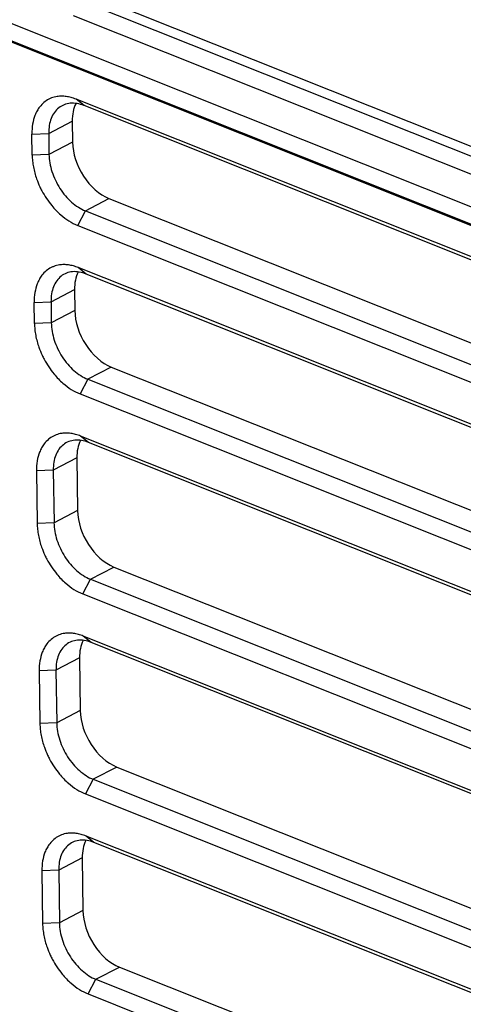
# Model space of a CAD drawing. Header units: millimetres. Extents: x -0.39 to 0.76, y -0.29 to 0.59.
# Tile 53 of 137: x 0.5434 to 0.562, y -0.2248 to -0.1835. Entities that reach past the tile are written whole.
import ezdxf

# ---------------------------------------------------------------- set-up
doc = ezdxf.new("R2010")
doc.units = ezdxf.units.MM

msp = doc.modelspace()

# ---------------------------------------------------------------- linework, layer by layer
at = {"color": 7, "linetype": 'Continuous', "lineweight": 25}
for p, q in [((0.516012, -0.172863), (0.607573, -0.209379)), ((0.517245, -0.1741), (0.606564, -0.209722)), ((0.517246, -0.174149), (0.606561, -0.209769)), ((0.51803, -0.1744), (0.605806, -0.209407)), ((0.546433, -0.182465), (0.578787, -0.195368)), ((0.578326, -0.195607), (0.545971, -0.182703)), ((0.57799, -0.196226), (0.545635, -0.183322)), ((0.578099, -0.199725), (0.545744, -0.186822)), ((0.54608, -0.187092), (0.545744, -0.186822)), ((0.578434, -0.199995), (0.54608, -0.187092)), ((0.544599, -0.18826), (0.545587, -0.187744)), ((0.545587, -0.187744), (0.545599, -0.188628)), ((0.543893, -0.188289), (0.544599, -0.18826)), ((0.543905, -0.189172), (0.543893, -0.188289)), ((0.544599, -0.18826), (0.544611, -0.189143)), ((0.545599, -0.188628), (0.544611, -0.189143)), ((0.544611, -0.189143), (0.543905, -0.189172)), ((0.54614, -0.191511), (0.547128, -0.190996)), ((0.547128, -0.190996), (0.579483, -0.203899)), ((0.545816, -0.192125), (0.54614, -0.191511)), ((0.54614, -0.191511), (0.578494, -0.204414)), ((0.545816, -0.192125), (0.578171, -0.205028)), ((0.546176, -0.194162), (0.54584, -0.193892)), ((0.544695, -0.19533), (0.545683, -0.194815)), ((0.545683, -0.194815), (0.545695, -0.195698)), ((0.543989, -0.195359), (0.544695, -0.19533)), ((0.544001, -0.196243), (0.543989, -0.195359)), ((0.544695, -0.19533), (0.544707, -0.196213)), ((0.545695, -0.195698), (0.544707, -0.196213)), ((0.544707, -0.196213), (0.544001, -0.196243)), ((0.547224, -0.198066), (0.546235, -0.198581)), ((0.547224, -0.198066), (0.579579, -0.21097)), ((0.546235, -0.198581), (0.545912, -0.199195)), ((0.546235, -0.198581), (0.57859, -0.211485)), ((0.545912, -0.199195), (0.578267, -0.212098)), ((0.578291, -0.213866), (0.545936, -0.200963)), ((0.546271, -0.201233), (0.545936, -0.200963)), ((0.578626, -0.214136), (0.546271, -0.201233)), ((0.545779, -0.201885), (0.544791, -0.2024)), ((0.545779, -0.201885), (0.545809, -0.204094)), ((0.544791, -0.2024), (0.544085, -0.20243)), ((0.544085, -0.20243), (0.544115, -0.204639)), ((0.544791, -0.2024), (0.544821, -0.204609)), ((0.545809, -0.204094), (0.544821, -0.204609)), ((0.544821, -0.204609), (0.544115, -0.204639)), ((0.546349, -0.206977), (0.547338, -0.206462)), ((0.547338, -0.206462), (0.579692, -0.219366)), ((0.546026, -0.207591), (0.546349, -0.206977)), ((0.546349, -0.206977), (0.578704, -0.219881)), ((0.546026, -0.207591), (0.578381, -0.220495)), ((0.578405, -0.222262), (0.54605, -0.209359)), ((0.546385, -0.209629), (0.54605, -0.209359)), ((0.57874, -0.222532), (0.546385, -0.209629)), ((0.545893, -0.210281), (0.544904, -0.210797)), ((0.545893, -0.210281), (0.545923, -0.21249)), ((0.544904, -0.210797), (0.544199, -0.210826)), ((0.544904, -0.210797), (0.544934, -0.213006)), ((0.544199, -0.210826), (0.544229, -0.213035)), ((0.545923, -0.21249), (0.544934, -0.213006)), ((0.544934, -0.213006), (0.544229, -0.213035)), ((0.547451, -0.214858), (0.546463, -0.215374)), ((0.547451, -0.214858), (0.579806, -0.227762)), ((0.546463, -0.215374), (0.54614, -0.215987)), ((0.546463, -0.215374), (0.578818, -0.228277)), ((0.54614, -0.215987), (0.578495, -0.228891)), ((0.578519, -0.230658), (0.546164, -0.217755)), ((0.546499, -0.218025), (0.546164, -0.217755)), ((0.578854, -0.230929), (0.546499, -0.218025)), ((0.546006, -0.218677), (0.545018, -0.219193)), ((0.546006, -0.218677), (0.546036, -0.220886)), ((0.545018, -0.219193), (0.544313, -0.219222)), ((0.544313, -0.219222), (0.544343, -0.221431)), ((0.545018, -0.219193), (0.545048, -0.221402)), ((0.546036, -0.220886), (0.545048, -0.221402)), ((0.545048, -0.221402), (0.544343, -0.221431)), ((0.546577, -0.22377), (0.547565, -0.223254)), ((0.547565, -0.223254), (0.57992, -0.236158)), ((0.546254, -0.224383), (0.546577, -0.22377)), ((0.546577, -0.22377), (0.578932, -0.236673)), ((0.546254, -0.224383), (0.578609, -0.237287))]:
    msp.add_line(p, q, dxfattribs=at)
at = {"color": 7, "linetype": 'Continuous', "lineweight": 25, "flags": 128}
for points in [[(0.578195, -0.206796), (0.577122, -0.206368), (0.572827, -0.204655), (0.568533, -0.202942), (0.564239, -0.20123), (0.559945, -0.199517), (0.555651, -0.197805), (0.551357, -0.196092), (0.54584, -0.193892)], [(0.57853, -0.207066), (0.577457, -0.206638), (0.573163, -0.204925), (0.568869, -0.203213), (0.564575, -0.2015), (0.560281, -0.199788), (0.555987, -0.198075), (0.551693, -0.196363), (0.546176, -0.194162)]]:
    msp.add_lwpolyline(points, dxfattribs=at)
at = {"color": 7, "linetype": 'Continuous', "lineweight": 25}
for centre, major_axis, start_param, end_param in [((0.547092, -0.188344), (-0.0009569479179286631, 0.001756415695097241), 0.430615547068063, 0.8976612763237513), ((0.547104, -0.189228), (-0.0009569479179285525, 0.001756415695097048), 0.8976612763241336, 2.468457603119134), ((0.547188, -0.195415), (-0.0009569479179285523, 0.001756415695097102), 0.4306148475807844, 0.8976612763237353), ((0.5472, -0.196298), (-0.0009569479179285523, 0.001756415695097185), 0.8976612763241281, 2.468457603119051), ((0.547284, -0.202485), (-0.0009569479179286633, 0.001756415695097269), 0.4306147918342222, 0.8976612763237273), ((0.547314, -0.204694), (-0.0009569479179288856, 0.001756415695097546), 0.8976612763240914, 2.468457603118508), ((0.547397, -0.210881), (-0.0009569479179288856, 0.001756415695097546), 0.4306152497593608, 0.8976612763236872), ((0.547427, -0.21309), (-0.0009569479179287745, 0.001756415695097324), 0.8976612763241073, 2.468457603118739), ((0.547511, -0.219278), (-0.0009569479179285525, 0.001756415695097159), 0.4306147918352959, 0.897661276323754), ((0.547541, -0.221487), (-0.0009569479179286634, 0.001756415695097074), 0.8976612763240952, 2.468457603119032)]:
    msp.add_ellipse(centre, major_axis=major_axis, ratio=0.661387, start_param=start_param, end_param=end_param, dxfattribs=at)
for points, knots in [([(0.54574431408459, -0.1868217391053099), (0.5456747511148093, -0.1867939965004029), (0.5455368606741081, -0.1867480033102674), (0.5453342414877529, -0.1867070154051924), (0.5451390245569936, -0.1866938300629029), (0.5449314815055, -0.1867093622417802), (0.5447539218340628, -0.1867551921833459), (0.5445667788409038, -0.1868377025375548), (0.5443923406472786, -0.186953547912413), (0.5442295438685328, -0.1871242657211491), (0.544107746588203, -0.1873101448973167), (0.5439982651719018, -0.1875440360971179), (0.5439115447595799, -0.1878646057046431), (0.5438913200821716, -0.1881434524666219), (0.5438932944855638, -0.1882890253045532)], [2, 2, 2, 2, 2.3888527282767, 2.7714055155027, 3.1497721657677, 3.5261234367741, 4.0284146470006, 4.2929406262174, 4.8232153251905, 5.3530745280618, 5.7486781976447, 6.1428055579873, 6.8218902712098, 7.5146826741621, 7.5146826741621, 7.5146826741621, 7.5146826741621]), ([(0.5460796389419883, -0.1870919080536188), (0.5459802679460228, -0.1870522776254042), (0.5458826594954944, -0.1870247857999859), (0.5456908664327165, -0.1869930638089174), (0.5455956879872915, -0.1869889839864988), (0.5454144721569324, -0.1870051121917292), (0.5453286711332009, -0.1870249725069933), (0.5451666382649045, -0.1870880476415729), (0.5450900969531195, -0.1871318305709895), (0.5448849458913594, -0.1872933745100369), (0.5447754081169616, -0.1874457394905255), (0.5446312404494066, -0.1878107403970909), (0.5445948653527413, -0.1880265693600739), (0.5445987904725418, -0.1882595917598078)], [0, 0, 0, 0, 0.125, 0.125, 0.25, 0.25, 0.375, 0.375, 0.5, 0.5, 0.75, 0.75, 1, 1, 1, 1]), ([(0.5439052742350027, -0.1891722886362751), (0.543906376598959, -0.1892534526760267), (0.5439161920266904, -0.1894175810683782), (0.5439531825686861, -0.1896682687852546), (0.5440111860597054, -0.1899192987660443), (0.5440980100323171, -0.1901968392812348), (0.5442001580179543, -0.1904463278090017), (0.5443373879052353, -0.1907222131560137), (0.5444991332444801, -0.1909939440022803), (0.5447039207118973, -0.1912698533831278), (0.5449071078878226, -0.1914969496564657), (0.5451458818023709, -0.1917236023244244), (0.5454494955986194, -0.1919504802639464), (0.545693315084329, -0.1920755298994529), (0.5458162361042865, -0.1921245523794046)], [2, 2, 2, 2, 2.3892520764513, 2.7724710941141, 3.1517187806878, 3.52910736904, 4.0329200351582, 4.2999923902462, 4.835349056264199, 5.370299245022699, 5.769725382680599, 6.1676297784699, 6.845552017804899, 7.537990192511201, 7.537990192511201, 7.537990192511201, 7.537990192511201]), ([(0.5446107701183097, -0.1891428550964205), (0.5446127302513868, -0.1892593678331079), (0.5446243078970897, -0.1893778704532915), (0.544665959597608, -0.1896186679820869), (0.5446965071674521, -0.1897423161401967), (0.5447750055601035, -0.1899863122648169), (0.5448225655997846, -0.1901062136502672), (0.5449341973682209, -0.1903418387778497), (0.5449988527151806, -0.190458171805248), (0.5452099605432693, -0.1907859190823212), (0.5453791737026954, -0.1909847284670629), (0.5457429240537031, -0.1913058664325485), (0.5459408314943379, -0.191431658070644), (0.5461395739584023, -0.1915109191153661)], [0, 0, 0, 0, 0.125, 0.125, 0.25, 0.25, 0.375, 0.375, 0.5, 0.5, 0.75, 0.75, 1, 1, 1, 1]), ([(0.5458402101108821, -0.1938921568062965), (0.5457706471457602, -0.1938644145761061), (0.5456327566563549, -0.1938184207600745), (0.5454301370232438, -0.1937774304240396), (0.5452349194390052, -0.1937642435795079), (0.5450273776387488, -0.1937797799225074), (0.5448498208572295, -0.1938256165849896), (0.5446626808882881, -0.1939081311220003), (0.5444882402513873, -0.1940239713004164), (0.5443254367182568, -0.1941946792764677), (0.5442036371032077, -0.1943805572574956), (0.5440941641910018, -0.1946144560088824), (0.5440074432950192, -0.1949350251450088), (0.5439872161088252, -0.1952138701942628), (0.5439891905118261, -0.1953594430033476)], [2, 2, 2, 2, 2.3888527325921, 2.7714057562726, 3.1497729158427, 3.5261245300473, 4.0284149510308, 4.2929399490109, 4.8232127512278, 5.353071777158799, 5.7486763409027, 6.1428042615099, 6.8218882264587, 7.5146804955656, 7.5146804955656, 7.5146804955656, 7.5146804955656]), ([(0.5461755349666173, -0.1941623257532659), (0.5460761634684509, -0.194122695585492), (0.5459785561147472, -0.1940952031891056), (0.5457867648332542, -0.1940634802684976), (0.5456915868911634, -0.194059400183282), (0.54551036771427, -0.1940755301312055), (0.5454245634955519, -0.1940953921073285), (0.5452625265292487, -0.1941584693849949), (0.5451859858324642, -0.1942022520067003), (0.5449808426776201, -0.1943637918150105), (0.5448713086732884, -0.194516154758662), (0.544727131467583, -0.1948811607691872), (0.5446907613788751, -0.1950969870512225), (0.5446946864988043, -0.1953300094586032)], [0, 0, 0, 0, 0.1249999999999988, 0.1249999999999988, 0.2499999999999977, 0.2499999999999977, 0.3749999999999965, 0.3749999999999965, 0.4999999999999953, 0.4999999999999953, 0.7499999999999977, 0.7499999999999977, 1, 1, 1, 1]), ([(0.544001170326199, -0.1962427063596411), (0.5440022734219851, -0.1963238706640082), (0.5440120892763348, -0.1964879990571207), (0.5440490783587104, -0.1967386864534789), (0.5441070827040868, -0.1969897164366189), (0.5441939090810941, -0.1972672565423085), (0.5442960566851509, -0.197516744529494), (0.5444332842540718, -0.1977926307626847), (0.5445950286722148, -0.1980643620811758), (0.5447998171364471, -0.1983402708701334), (0.5450030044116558, -0.1985673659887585), (0.5452417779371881, -0.1987940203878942), (0.5455453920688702, -0.1990208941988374), (0.5457892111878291, -0.1991459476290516), (0.545912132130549, -0.1991949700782)], [2, 2, 2, 2, 2.3892521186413, 2.7724711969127, 3.151718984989, 3.5291073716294, 4.0329194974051, 4.299991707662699, 4.8353485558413, 5.3702989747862, 5.7697251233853, 6.1676295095, 6.8455516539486, 7.5379897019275, 7.5379897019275, 7.5379897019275, 7.5379897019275]), ([(0.5447066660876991, -0.1962132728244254), (0.5447086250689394, -0.196329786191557), (0.5447202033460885, -0.1964482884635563), (0.544761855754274, -0.1966890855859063), (0.5447924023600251, -0.1968127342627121), (0.5448708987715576, -0.1970567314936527), (0.5449184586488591, -0.1971766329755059), (0.5450300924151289, -0.1974122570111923), (0.5450947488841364, -0.1975285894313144), (0.5453058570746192, -0.1978563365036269), (0.5454750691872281, -0.1980551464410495), (0.5458388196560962, -0.198376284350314), (0.5460367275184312, -0.1985020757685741), (0.5462354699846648, -0.1985813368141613)], [0, 0, 0, 0, 0.1249999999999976, 0.1249999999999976, 0.2499999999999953, 0.2499999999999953, 0.3749999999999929, 0.3749999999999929, 0.4999999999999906, 0.4999999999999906, 0.7499999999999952, 0.7499999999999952, 1, 1, 1, 1]), ([(0.5459361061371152, -0.2009625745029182), (0.5458665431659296, -0.200934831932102), (0.5457286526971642, -0.200888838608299), (0.545526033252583, -0.2008478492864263), (0.5453308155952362, -0.2008346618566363), (0.5451232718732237, -0.2008501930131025), (0.5449457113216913, -0.2008960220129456), (0.5447585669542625, -0.2009785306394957), (0.5445841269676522, -0.2010943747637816), (0.544421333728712, -0.2012650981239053), (0.5442995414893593, -0.2014509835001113), (0.5441900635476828, -0.2016848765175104), (0.5441033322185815, -0.2020054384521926), (0.5440831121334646, -0.2022842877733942), (0.5440850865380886, -0.2024298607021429)], [2, 2, 2, 2, 2.3888527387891, 2.771405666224, 3.1497727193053, 3.5261246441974, 4.028416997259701, 4.2929437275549, 4.8232201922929, 5.3530807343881, 5.748684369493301, 6.142810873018, 6.821894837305, 7.5146876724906, 7.5146876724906, 7.5146876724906, 7.5146876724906]), ([(0.5462714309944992, -0.201232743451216), (0.5461720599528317, -0.2011931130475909), (0.5460744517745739, -0.2011656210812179), (0.5458826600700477, -0.2011338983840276), (0.5457874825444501, -0.2011298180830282), (0.545606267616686, -0.2011459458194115), (0.5455204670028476, -0.2011658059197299), (0.5453584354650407, -0.2012288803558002), (0.5452818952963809, -0.2012726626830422), (0.5450767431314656, -0.2014342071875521), (0.5449671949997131, -0.2015865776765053), (0.5448230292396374, -0.2019515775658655), (0.5447866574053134, -0.202167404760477), (0.5447905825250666, -0.2024004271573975)], [0, 0, 0, 0, 0.125, 0.125, 0.25, 0.25, 0.375, 0.375, 0.5, 0.5, 0.75, 0.75, 1, 1, 1, 1]), ([(0.544115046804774, -0.2046388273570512), (0.5441161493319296, -0.2047199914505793), (0.5441259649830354, -0.2048841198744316), (0.5441629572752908, -0.2051348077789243), (0.5442209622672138, -0.2053858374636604), (0.5443077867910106, -0.2056633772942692), (0.5444099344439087, -0.2059128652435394), (0.5445471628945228, -0.2061887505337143), (0.5447089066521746, -0.2064604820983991), (0.544913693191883, -0.2067363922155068), (0.5451168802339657, -0.2069634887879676), (0.5453556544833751, -0.2071901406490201), (0.5456592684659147, -0.2074170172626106), (0.5459030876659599, -0.207542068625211), (0.5460260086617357, -0.2075910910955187)], [2, 2, 2, 2, 2.3892542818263, 2.772475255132, 3.1517245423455, 3.5291144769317, 4.0329288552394, 4.300002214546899, 4.8353613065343, 5.370314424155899, 5.769742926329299, 6.167649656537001, 6.845575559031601, 7.5380176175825, 7.5380176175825, 7.5380176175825, 7.5380176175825]), ([(0.5448205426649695, -0.2046093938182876), (0.5448225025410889, -0.2047259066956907), (0.5448340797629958, -0.2048444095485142), (0.5448757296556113, -0.2050852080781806), (0.5449062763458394, -0.2052088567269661), (0.5449847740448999, -0.2054528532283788), (0.5450323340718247, -0.2055727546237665), (0.5451439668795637, -0.2058083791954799), (0.5452086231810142, -0.2059247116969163), (0.5454197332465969, -0.2062524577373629), (0.5455889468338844, -0.2064512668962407), (0.545952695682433, -0.2067724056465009), (0.5461506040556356, -0.2068981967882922), (0.5463493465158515, -0.2069774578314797)], [0, 0, 0, 0, 0.1249999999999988, 0.1249999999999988, 0.2499999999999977, 0.2499999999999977, 0.3749999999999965, 0.3749999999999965, 0.4999999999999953, 0.4999999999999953, 0.7499999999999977, 0.7499999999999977, 1, 1, 1, 1]), ([(0.5460499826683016, -0.2093586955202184), (0.5459804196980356, -0.2093309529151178), (0.5458425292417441, -0.2092849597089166), (0.5456399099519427, -0.209243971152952), (0.5454446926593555, -0.2092307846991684), (0.5452371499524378, -0.2092463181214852), (0.5450595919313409, -0.2092921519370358), (0.5448724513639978, -0.2093746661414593), (0.5446980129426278, -0.2094905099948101), (0.5445352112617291, -0.2096612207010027), (0.5444134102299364, -0.2098470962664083), (0.5443039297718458, -0.2100809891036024), (0.5442172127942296, -0.2104015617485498), (0.5441969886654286, -0.2106804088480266), (0.5441989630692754, -0.2108259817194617)], [2, 2, 2, 2, 2.3888527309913, 2.7714055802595, 3.1497724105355, 3.5261238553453, 4.0284146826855, 4.2929400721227, 4.823213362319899, 5.3530721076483, 5.7486764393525, 6.1428048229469, 6.8218905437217, 7.5146831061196, 7.5146831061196, 7.5146831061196, 7.5146831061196]), ([(0.5463853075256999, -0.2096288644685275), (0.5462859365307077, -0.209589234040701), (0.5461883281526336, -0.2095617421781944), (0.5459965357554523, -0.2095300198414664), (0.5459013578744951, -0.209525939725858), (0.5457201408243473, -0.2095420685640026), (0.5456343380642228, -0.2095619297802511), (0.5454723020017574, -0.2096250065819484), (0.5453957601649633, -0.2096687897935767), (0.545190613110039, -0.2098303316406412), (0.5450810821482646, -0.2099826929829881), (0.5449369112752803, -0.21034769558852), (0.5449005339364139, -0.2105635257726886), (0.5449044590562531, -0.2107965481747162)], [0, 0, 0, 0, 0.1249999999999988, 0.1249999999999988, 0.2499999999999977, 0.2499999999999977, 0.3749999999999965, 0.3749999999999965, 0.4999999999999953, 0.4999999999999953, 0.7499999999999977, 0.7499999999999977, 1, 1, 1, 1]), ([(0.5442289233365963, -0.2130349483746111), (0.5442300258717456, -0.2131161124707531), (0.5442398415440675, -0.2132802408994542), (0.5442768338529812, -0.2135309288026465), (0.5443348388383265, -0.2137819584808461), (0.5444216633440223, -0.214059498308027), (0.5445238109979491, -0.2143089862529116), (0.5446610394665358, -0.2145848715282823), (0.5448227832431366, -0.2148566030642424), (0.5450275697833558, -0.2151325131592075), (0.5452307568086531, -0.2153596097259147), (0.5454695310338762, -0.2155862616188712), (0.5457731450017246, -0.2158131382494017), (0.5460169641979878, -0.2159381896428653), (0.5461398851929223, -0.2159872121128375)], [2, 2, 2, 2, 2.3892543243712, 2.7724753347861, 3.1517246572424, 3.5291146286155, 4.0329290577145, 4.300002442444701, 4.835361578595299, 5.370314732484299, 5.7697432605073, 6.1676500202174, 6.845575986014, 7.5380181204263, 7.5380181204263, 7.5380181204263, 7.5380181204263]), ([(0.5449344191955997, -0.2130055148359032), (0.5449363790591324, -0.2131220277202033), (0.5449479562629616, -0.2132405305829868), (0.5449896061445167, -0.2134813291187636), (0.5450201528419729, -0.2136049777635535), (0.545098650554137, -0.21384897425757), (0.545146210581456, -0.2139688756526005), (0.5452578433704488, -0.2142045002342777), (0.5453224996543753, -0.2143208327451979), (0.5455336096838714, -0.2146485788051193), (0.5457028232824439, -0.2148473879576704), (0.5460665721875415, -0.2151685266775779), (0.5462644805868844, -0.2152943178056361), (0.5464632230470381, -0.2153735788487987)], [0, 0, 0, 0, 0.125, 0.125, 0.25, 0.25, 0.375, 0.375, 0.5, 0.5, 0.75, 0.75, 1, 1, 1, 1]), ([(0.5461638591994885, -0.2177548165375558), (0.5460942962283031, -0.2177270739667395), (0.5459564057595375, -0.2176810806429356), (0.5457537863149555, -0.2176400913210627), (0.545558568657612, -0.2176269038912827), (0.5453510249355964, -0.2176424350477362), (0.5451734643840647, -0.217688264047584), (0.5449863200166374, -0.2177707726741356), (0.5448118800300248, -0.217886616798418), (0.544649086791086, -0.2180573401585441), (0.5445272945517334, -0.2182432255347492), (0.544417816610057, -0.21847711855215), (0.5443310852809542, -0.2187976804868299), (0.544310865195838, -0.2190765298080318), (0.544312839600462, -0.2192221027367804)], [2, 2, 2, 2, 2.3888527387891, 2.7714056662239, 3.1497727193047, 3.5261246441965, 4.0284169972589, 4.292943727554, 4.8232201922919, 5.3530807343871, 5.748684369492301, 6.1428108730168, 6.8218948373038, 7.5146876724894, 7.5146876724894, 7.5146876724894, 7.5146876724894]), ([(0.5464991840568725, -0.2180249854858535), (0.5463998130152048, -0.2179853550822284), (0.5463022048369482, -0.217957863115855), (0.5461104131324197, -0.2179261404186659), (0.5460152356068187, -0.2179220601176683), (0.5458340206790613, -0.2179381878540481), (0.5457482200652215, -0.2179580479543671), (0.545586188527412, -0.2180211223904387), (0.5455096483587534, -0.2180649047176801), (0.54530449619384, -0.2182264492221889), (0.5451949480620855, -0.2183788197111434), (0.5450507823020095, -0.2187438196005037), (0.5450144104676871, -0.2189596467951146), (0.5450183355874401, -0.2191926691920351)], [0, 0, 0, 0, 0.1250000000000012, 0.1250000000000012, 0.2500000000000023, 0.2500000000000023, 0.3750000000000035, 0.3750000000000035, 0.5000000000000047, 0.5000000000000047, 0.7500000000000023, 0.7500000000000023, 1, 1, 1, 1]), ([(0.5443427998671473, -0.2214310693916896), (0.544343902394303, -0.2215122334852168), (0.5443537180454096, -0.2216763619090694), (0.5443907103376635, -0.2219270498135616), (0.5444487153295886, -0.2221780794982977), (0.5445355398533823, -0.2224556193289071), (0.5446376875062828, -0.2227051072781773), (0.5447749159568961, -0.2229809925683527), (0.544936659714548, -0.2232527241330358), (0.5451414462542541, -0.2235286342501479), (0.5453446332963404, -0.2237557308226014), (0.5455834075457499, -0.2239823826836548), (0.545887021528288, -0.2242092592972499), (0.5461308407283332, -0.2243343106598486), (0.546253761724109, -0.2243833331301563)], [2, 2, 2, 2, 2.3892542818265, 2.7724752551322, 3.1517245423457, 3.5291144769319, 4.032928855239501, 4.300002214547, 4.835361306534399, 5.3703144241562, 5.7697429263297, 6.1676496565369, 6.845575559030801, 7.5380176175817, 7.5380176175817, 7.5380176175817, 7.5380176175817]), ([(0.5450482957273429, -0.2214016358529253), (0.5450502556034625, -0.2215181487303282), (0.5450618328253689, -0.2216366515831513), (0.5451034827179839, -0.2218774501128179), (0.5451340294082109, -0.2220010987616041), (0.5452125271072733, -0.2222450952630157), (0.5452600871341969, -0.2223649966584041), (0.5453717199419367, -0.2226006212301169), (0.5454363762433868, -0.2227169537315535), (0.54564748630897, -0.2230446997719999), (0.5458166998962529, -0.2232435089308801), (0.5461804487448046, -0.2235646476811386), (0.5463783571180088, -0.2236904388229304), (0.5465770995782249, -0.2237696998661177)], [0, 0, 0, 0, 0.1249999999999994, 0.1249999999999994, 0.2499999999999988, 0.2499999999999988, 0.3749999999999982, 0.3749999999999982, 0.4999999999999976, 0.4999999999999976, 0.7499999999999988, 0.7499999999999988, 1, 1, 1, 1])]:
    msp.add_open_spline(points, degree=3, knots=knots, dxfattribs=at)

doc.saveas('drawing.dxf')
